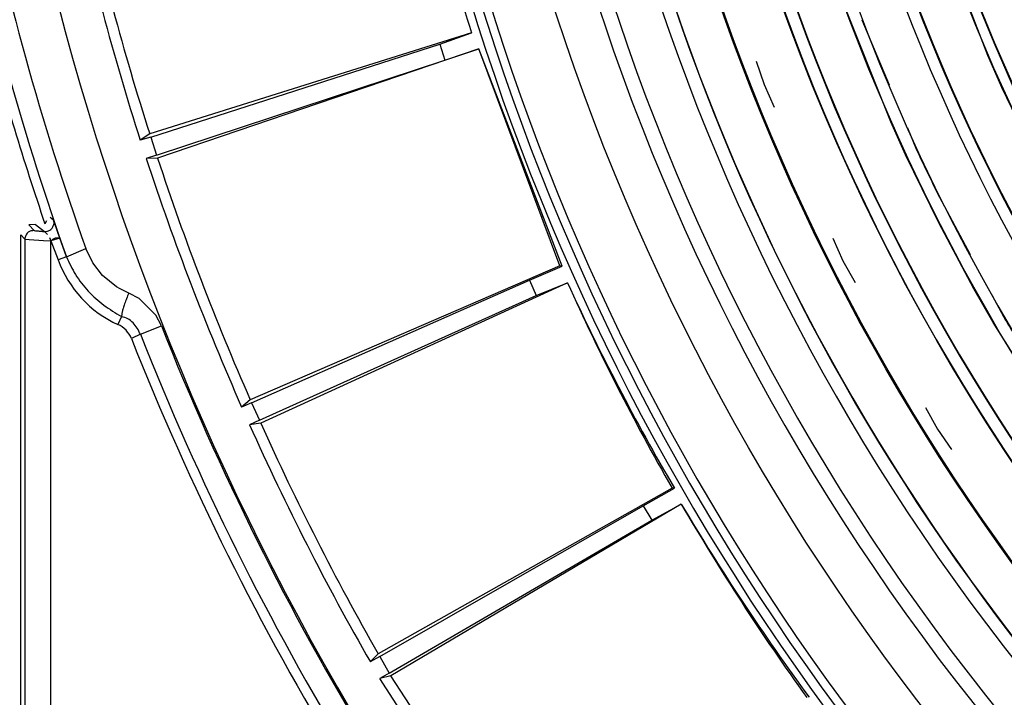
# Model space of a CAD drawing. Header units: millimetres. Extents: x -1049 to -568, y -149 to 570.
# Tile 11 of 44: x -945 to -888, y -14 to 25. Entities that reach past the tile are written whole.
import ezdxf

# ---------------------------------------------------------------- set-up
doc = ezdxf.new("R2010")
doc.units = ezdxf.units.MM

# ---------------------------------------------------------------- blocks, each defined once
blk = doc.blocks.new('Stufenlinse__6', base_point=(-924.479, -70.984))
at = {"color": 1, "linetype": 'Continuous'}
for p, q in [((-888.564, 22.729), (-891.642, 30.774)), ((-894.186, 18.9), (-897.449, 27.122)), ((-899.993, 24.334), (-900.604, 26.02)), ((-895.854, 24.803), (-894.267, 21.035)), ((-899.358, 22.656), (-899.993, 24.334)), ((-901.967, 22.4), (-901.505, 21.05)), ((-898.697, 20.989), (-899.358, 22.656)), ((-887.755, 20.886), (-888.564, 22.729)), ((-901.505, 21.05), (-900.922, 19.748)), ((-898.012, 19.331), (-898.697, 20.989)), ((-885.457, 16.094), (-887.755, 20.886)), ((-897.292, 17.663), (-898.012, 19.331)), ((-893.324, 16.995), (-894.186, 18.9)), ((-893.222, 18.553), (-892.689, 17.289)), ((-896.547, 16.006), (-897.292, 17.663)), ((-891.411, 13.06), (-893.324, 16.995)), ((-895.777, 14.36), (-896.547, 16.006)), ((-891.518, 14.836), (-889.586, 11.233)), ((-894.983, 12.726), (-895.777, 14.36)), ((-894.158, 11.094), (-894.983, 12.726)), ((-889.383, 9.256), (-891.411, 13.06)), ((-897.527, 12.17), (-896.944, 10.867)), ((-896.944, 10.867), (-896.244, 9.623)), ((-893.305, 9.468), (-894.158, 11.094)), ((-892.427, 7.854), (-893.305, 9.468)), ((-888.268, 7.299), (-889.383, 9.256)), ((-888.312, 8.859), (-887.664, 7.651)), ((-891.524, 6.255), (-892.427, 7.854)), ((-883.712, 0.095), (-888.268, 7.299)), ((-890.596, 4.666), (-891.524, 6.255)), ((-889.637, 3.082), (-890.596, 4.666)), ((-888.653, 1.512), (-889.637, 3.082)), ((-892.174, 2.385), (-891.475, 1.142)), ((-891.475, 1.142), (-890.666, -0.033)), ((-887.645, -0.042), (-888.653, 1.512)), ((-886.504, -1.74), (-887.645, -0.042))]:
    blk.add_line(p, q, dxfattribs=at)
at = {"color": 7, "linetype": 'Continuous'}
blk.add_circle((-787.479, 66.016), 132.472, dxfattribs=at)
at = {"color": 1, "linetype": 'Continuous'}
for radius in [123.328, 123.263, 116.581, 113.304, 113.304, 112.633, 112.601, 109.899, 109.321, 109.289, 106.622, 106.559, 105.976, 102.664]:
    blk.add_circle((-787.479, 66.016), radius, dxfattribs=at)
for centre, radius, start, end in [((-787.479, 66.016), 129.164, 45, 225), ((-787.479, 66.016), 129.164, 45, 225), ((-787.479, 66.016), 130.01, 135, 315), ((-787.479, 66.016), 130.01, 135, 315), ((-787.479, 66.016), 136.456, 138.91164, 221.08836), ((-787.479, 66.016), 126.604, 135, 315), ((-787.479, 66.016), 126.604, 135, 315), ((-787.479, 66.016), 135.963, 138.91164, 221.08836), ((-787.471, 66.001), 125.868, 134.99813, 286.71241), ((-787.479, 66.016), 125.852, 135, 292.82609), ((-787.479, 66.016), 115.914, 129.62687, 253.20895), ((-787.456, 65.993), 119.955, 135, 315), ((-787.479, 65.993), 119.243, 134.99224, 224.99224), ((-787.479, 66.016), 119.227, 135, 315), ((-787.479, 65.993), 105.992, 134.99147, 224.99147), ((-787.479, 66.016), 103.218, 135, 315), ((-787.479, 66.038), 102.679, 135.00875, 225.00875), ((-787.479, 66.016), 115.946, 204.85083, 206.19411), ((-787.479, 66.015), 115.946, 210.22366, 211.56695)]:
    blk.add_arc(centre, radius, start, end, dxfattribs=at)
at = {"color": 7, "linetype": 'Continuous'}
blk.add_arc((-787.479, 66.016), 137, 139.00569, 220.99431, dxfattribs=at)
blk = doc.blocks.new('Kalibbriereinheit__7', base_point=(-924.479, -70.984))
blk.add_blockref('Stufenlinse__6', (-924.479, -70.984))
blk = doc.blocks.new('Elektronikeinheit_kpl___8', base_point=(-924.479, -70.984))
blk.add_blockref('Kalibbriereinheit__7', (-924.479, -70.984))
blk = doc.blocks.new('Frontteil__14', base_point=(-954.097, -137.985))
at = {"color": 7, "linetype": 'Continuous'}
for p, q in [((-942.987, 13.178), (-943.073, 12.995)), ((-943.62, 12.967), (-944.008, 12.946)), ((-944.479, -46.784), (-944.479, 12.376))]:
    blk.add_line(p, q, dxfattribs=at)
at = {"color": 1, "linetype": 'Continuous'}
for p, q in [((-942.582, 13.217), (-942.772, 13.365)), ((-943.7, 12.618), (-944.008, 12.946)), ((-943.62, 12.967), (-943.099, 12.558)), ((-943.099, 12.558), (-942.919, 12.391)), ((-942.217, 12.184), (-942.525, 13.065)), ((-944.479, 12.376), (-944.243, 12.12)), ((-944.243, 12.12), (-943.99, 12.1)), ((-944.243, 12.12), (-944.243, -66.199)), ((-943.99, 12.1), (-943.166, 12.049)), ((-943.166, 12.049), (-942.743, 12.025)), ((-942.81, 12.212), (-942.743, 12.025)), ((-942.217, 12.184), (-942.743, 12.025)), ((-942.743, 12.025), (-942.307, 10.932)), ((-942.743, -75.284), (-942.743, 12.025)), ((-941.835, 11.1), (-942.217, 12.184)), ((-941.835, 11.1), (-940.712, 11.581)), ((-940.308, 10.744), (-940.712, 11.581)), ((-941.835, 11.1), (-942.307, 10.932)), ((-939.743, 10.022), (-940.308, 10.744)), ((-938.932, 9.364), (-939.743, 10.022)), ((-938.732, 9.244), (-938.932, 9.364)), ((-938.228, 9), (-938.732, 9.244)), ((-937.625, 8.681), (-938.228, 9)), ((-936.659, 7.718), (-937.625, 8.681)), ((-938.651, 7.641), (-938.856, 7.186)), ((-936.341, 7.108), (-936.659, 7.718)), ((-937.561, 6.625), (-936.341, 7.108)), ((-937.561, 6.625), (-938.079, 6.371))]:
    blk.add_line(p, q, dxfattribs=at)
for centre, radius, start, end in [((-787.479, 66.016), 162.615, 191.39243, 199.55712), ((-787.41, 65.769), 163.817, 191.91056, 199.49488), ((-936.182, 13.111), 6.501, 199.5843, 245.706), ((-939.47, 5.822), 1.496, 21.5403, 65.7745), ((-787.479, 66.016), 160.094, 201.58979, 220.99299), ((-787.479, 66.016), 161.981, 201.60599, 220.96995), ((-787.479, 66.016), 161.406, 201.58979, 220.99299), ((-787.479, 66.016), 161.406, 201.58979, 220.99299)]:
    blk.add_arc(centre, radius, start, end, dxfattribs=at)
at = {"color": 7, "linetype": 'Continuous'}
blk.add_arc((-787.479, 66.016), 164.38, 194.79079, 198.81722, dxfattribs=at)
at = {"color": 1, "linetype": 'Continuous'}
for points in [[(-943.099, 12.558), (-942.976, 12.574), (-942.784, 12.637), (-942.692, 12.713), (-942.608, 12.881), (-942.543, 13.061), (-942.582, 13.217)], [(-943.7, 12.618), (-943.803, 12.608), (-943.968, 12.566), (-944.051, 12.516), (-944.134, 12.414), (-944.22, 12.225), (-944.243, 12.12)], [(-943.7, 12.618), (-943.683, 12.616), (-943.564, 12.603), (-943.346, 12.581), (-943.099, 12.558)], [(-942.743, 12.025), (-942.647, 12.089), (-942.496, 12.176), (-942.418, 12.202), (-942.32, 12.196), (-942.23, 12.186), (-942.217, 12.184)], [(-941.835, 11.1), (-941.309, 10.075), (-940.576, 9.115), (-939.669, 8.305), (-938.651, 7.641)], [(-941.835, 11.1), (-941.309, 10.075), (-940.576, 9.115), (-939.669, 8.305), (-938.651, 7.641)], [(-938.228, 9), (-938.36, 8.677), (-938.472, 8.377), (-938.556, 8.118), (-938.609, 7.914), (-938.639, 7.734), (-938.651, 7.641)], [(-937.561, 6.625), (-937.739, 6.972), (-937.98, 7.276), (-938.28, 7.518), (-938.651, 7.641)], [(-937.561, 6.625), (-937.739, 6.972), (-937.98, 7.276), (-938.28, 7.518), (-938.651, 7.641)]]:
    blk.add_spline(points, degree=3, dxfattribs=at)
blk = doc.blocks.new('Linsengehaeuse__21', base_point=(-945.598, -92.103))
at = {"color": 7, "linetype": 'Continuous'}
for p, q in [((-918.414, 24.035), (-937.021, 18.201)), ((-920.251, 23.387), (-918.414, 24.035)), ((-936.963, 18.022), (-920.251, 23.387)), ((-920.251, 23.387), (-919.95, 22.462)), ((-917.997, 23.119), (-936.566, 16.8)), ((-919.95, 22.462), (-917.997, 23.119)), ((-913.177, 10.561), (-917.997, 23.119)), ((-913.308, 10.578), (-917.997, 23.119)), ((-936.625, 16.979), (-919.95, 22.462)), ((-937.021, 18.201), (-937.563, 17.834)), ((-936.963, 18.022), (-937.563, 17.834)), ((-936.963, 18.022), (-936.625, 16.979)), ((-936.625, 16.979), (-937.22, 16.779)), ((-936.566, 16.8), (-937.22, 16.779)), ((-913.308, 10.578), (-931.204, 2.832)), ((-915.068, 9.742), (-913.177, 10.561)), ((-913.177, 10.561), (-913.308, 10.578)), ((-931.128, 2.659), (-915.068, 9.742)), ((-915.068, 9.742), (-914.672, 8.853)), ((-912.873, 9.601), (-930.605, 1.486)), ((-914.672, 8.853), (-912.873, 9.601)), ((-930.682, 1.658), (-914.672, 8.853)), ((-931.204, 2.832), (-931.705, 2.41)), ((-931.128, 2.659), (-931.705, 2.41)), ((-931.128, 2.659), (-930.682, 1.658)), ((-930.682, 1.658), (-931.253, 1.396)), ((-930.605, 1.486), (-931.253, 1.396)), ((-906.824, -2.271), (-923.812, -11.845)), ((-908.487, -3.286), (-906.691, -2.274)), ((-906.691, -2.274), (-906.824, -2.271)), ((-923.718, -12.009), (-908.487, -3.286)), ((-906.289, -3.197), (-923.075, -13.121)), ((-908.487, -3.286), (-908, -4.129)), ((-908, -4.129), (-906.289, -3.197)), ((-923.17, -12.958), (-908, -4.129)), ((-923.812, -11.845), (-924.266, -12.318)), ((-923.718, -12.009), (-924.266, -12.318)), ((-923.718, -12.009), (-923.17, -12.958)), ((-923.17, -12.958), (-923.711, -13.278)), ((-923.075, -13.121), (-923.711, -13.278)), ((-915.328, -26.187), (-923.711, -13.278)), ((-914.926, -25.67), (-923.075, -13.121))]:
    blk.add_line(p, q, dxfattribs=at)
for centre, radius, start, end in [((-787.479, 66.016), 160, 188.79581, 261.20419), ((-787.479, 66.016), 137.5, 192.2228, 197.7772), ((-787.479, 66.016), 137.5, 192.2228, 197.7772), ((-787.479, 66.016), 157.628, 192.20157, 197.79843), ((-787.479, 66.016), 157, 192.26879, 197.73121), ((-787.479, 66.016), 157.628, 198.20157, 203.79843), ((-787.479, 66.016), 157, 198.26879, 203.73121), ((-788.013, 67.051), 137.443, 204.70764, 210.29094), ((-787.479, 66.016), 137.5, 204.2228, 209.7772), ((-787.479, 66.016), 157.628, 204.20157, 209.79843), ((-787.479, 66.016), 157, 204.26879, 209.73121), ((-787.479, 66.016), 137.5, 210.2228, 215.7772), ((-788.118, 66.99), 137.443, 210.70764, 216.29094)]:
    blk.add_arc(centre, radius, start, end, dxfattribs=at)
blk = doc.blocks.new('Linsengehaeuse_kpl_-Mot-L4_0006142__50', base_point=(-966.579, -120.076))
blk.add_blockref('Linsengehaeuse__21', (-945.598, -92.103))
blk = doc.blocks.new('Linsengehaeuse__51', base_point=(-945.598, -92.103))
at = {"color": 7, "linetype": 'Continuous'}
for p, q in [((-918.414, 24.035), (-937.021, 18.201)), ((-920.251, 23.387), (-918.414, 24.035)), ((-936.963, 18.022), (-920.251, 23.387)), ((-920.251, 23.387), (-919.95, 22.462)), ((-917.997, 23.119), (-936.566, 16.8)), ((-919.95, 22.462), (-917.997, 23.119)), ((-913.177, 10.561), (-917.997, 23.119)), ((-913.308, 10.578), (-917.997, 23.119)), ((-936.625, 16.979), (-919.95, 22.462)), ((-937.021, 18.201), (-937.563, 17.834)), ((-936.963, 18.022), (-937.563, 17.834)), ((-936.963, 18.022), (-936.625, 16.979)), ((-936.625, 16.979), (-937.22, 16.779)), ((-936.566, 16.8), (-937.22, 16.779)), ((-913.308, 10.578), (-931.204, 2.832)), ((-915.068, 9.742), (-913.177, 10.561)), ((-913.177, 10.561), (-913.308, 10.578)), ((-931.128, 2.659), (-915.068, 9.742)), ((-915.068, 9.742), (-914.672, 8.853)), ((-912.873, 9.601), (-930.605, 1.486)), ((-914.672, 8.853), (-912.873, 9.601)), ((-930.682, 1.658), (-914.672, 8.853)), ((-931.204, 2.832), (-931.705, 2.41)), ((-931.128, 2.659), (-931.705, 2.41)), ((-931.128, 2.659), (-930.682, 1.658)), ((-930.682, 1.658), (-931.253, 1.396)), ((-930.605, 1.486), (-931.253, 1.396)), ((-906.824, -2.271), (-923.812, -11.845)), ((-908.487, -3.286), (-906.691, -2.274)), ((-906.691, -2.274), (-906.824, -2.271)), ((-923.718, -12.009), (-908.487, -3.286)), ((-906.289, -3.197), (-923.075, -13.121)), ((-908.487, -3.286), (-908, -4.129)), ((-908, -4.129), (-906.289, -3.197)), ((-923.17, -12.958), (-908, -4.129)), ((-923.812, -11.845), (-924.266, -12.318)), ((-923.718, -12.009), (-924.266, -12.318)), ((-923.718, -12.009), (-923.17, -12.958)), ((-923.17, -12.958), (-923.711, -13.278)), ((-923.075, -13.121), (-923.711, -13.278)), ((-915.328, -26.187), (-923.711, -13.278)), ((-914.926, -25.67), (-923.075, -13.121))]:
    blk.add_line(p, q, dxfattribs=at)
for centre, radius, start, end in [((-787.479, 66.016), 160, 188.79581, 261.20419), ((-787.479, 66.016), 137.5, 192.2228, 197.7772), ((-787.479, 66.016), 137.5, 192.2228, 197.7772), ((-787.479, 66.016), 157.628, 192.20157, 197.79843), ((-787.479, 66.016), 157, 192.26879, 197.73121), ((-787.479, 66.016), 157.628, 198.20157, 203.79843), ((-787.479, 66.016), 157, 198.26879, 203.73121), ((-788.013, 67.051), 137.443, 204.70764, 210.29094), ((-787.479, 66.016), 137.5, 204.2228, 209.7772), ((-787.479, 66.016), 157.628, 204.20157, 209.79843), ((-787.479, 66.016), 157, 204.26879, 209.73121), ((-787.479, 66.016), 137.5, 210.2228, 215.7772), ((-788.118, 66.99), 137.443, 210.70764, 216.29094)]:
    blk.add_arc(centre, radius, start, end, dxfattribs=at)
blk = doc.blocks.new('Linsengehaeuse_kpl___80', base_point=(-966.579, -120.076))
blk.add_blockref('Linsengehaeuse__51', (-945.598, -92.103))
blk = doc.blocks.new('Gehaeuse_kpl__81', base_point=(-966.579, -137.985))
for name, p in [('Linsengehaeuse_kpl_-Mot-L4_0006142__50', (-966.579, -120.076)), ('Linsengehaeuse_kpl___80', (-966.579, -120.076)), ('Frontteil__14', (-954.097, -137.985))]:
    blk.add_blockref(name, p)
blk = doc.blocks.new('L10-für-dxf-Internet__113', base_point=(-1048.979, -148.984))
for name, p in [('Gehaeuse_kpl__81', (-966.579, -137.985)), ('Elektronikeinheit_kpl___8', (-924.479, -70.984))]:
    blk.add_blockref(name, p)
blk = doc.blocks.new('VordansA', base_point=(-612, 192))
blk.add_blockref('L10-für-dxf-Internet__113', (-1048.979, -148.984))

msp = doc.modelspace()

# ---------------------------------------------------------------- block references
msp.add_blockref('VordansA', (-612, 192))

doc.saveas('drawing.dxf')
